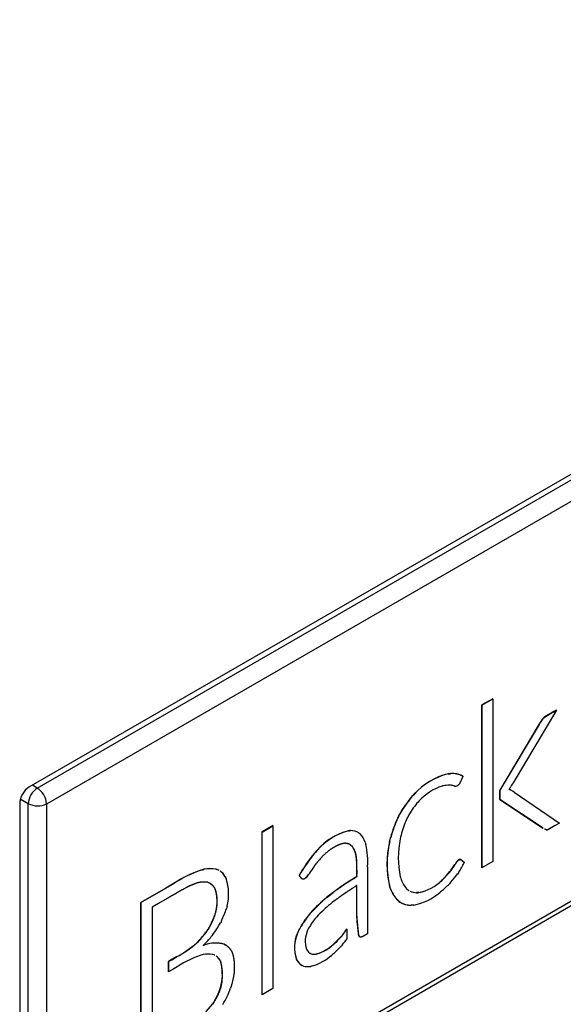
# Model space of a CAD drawing. Header units: millimetres. Extents: x 10 to 281, y 0 to 180.
# Tile 63 of 67: x 272.26 to 274.34, y 113.19 to 116.96. Entities that reach past the tile are written whole.
import ezdxf

# ---------------------------------------------------------------- set-up
doc = ezdxf.new("R2010")
doc.units = ezdxf.units.MM
doc.layers.add('134.134_BW4_CTM-', color=7, linetype='Continuous')
doc.layers.add('Standard', color=7, linetype='Continuous')

# ---------------------------------------------------------------- blocks, each defined once
blk = doc.blocks.new('SE')
at = {"layer": '134.134_BW4_CTM-', "color": 7, "linetype": 'Continuous'}
for p, q in [((91.2245, 47.5139), (82.8594, 42.6844)), ((82.8916, 42.6813), (90.79, 47.2414)), ((82.9274, 42.6206), (90.825, 47.1803)), ((82.9164, 41.0641), (90.8148, 45.6243)), ((90.825, 45.647), (82.9274, 41.0873)), ((84.6363, 43.0238), (84.5945, 42.9997)), ((84.5952, 42.9993), (84.637, 43.0234)), ((84.637, 43.0234), (84.6363, 43.0238)), ((84.637, 43.0234), (84.637, 42.4002)), ((84.5945, 42.9997), (84.5945, 42.3764)), ((84.5952, 42.9993), (84.5945, 42.9997)), ((84.5952, 42.376), (84.5952, 42.9993)), ((84.8802, 42.9793), (84.7142, 42.7013)), ((84.8703, 42.9744), (84.8561, 42.9662)), ((84.8568, 42.9658), (84.8711, 42.974)), ((84.8795, 42.9797), (84.8703, 42.9744)), ((84.8711, 42.974), (84.8703, 42.9744)), ((84.8711, 42.974), (84.8802, 42.9793)), ((84.8802, 42.9793), (84.8795, 42.9797)), ((84.8275, 42.9461), (84.8267, 42.9451)), ((84.8274, 42.9447), (84.8267, 42.9451)), ((84.8274, 42.9447), (84.8282, 42.9457)), ((84.8284, 42.9472), (84.8275, 42.9461)), ((84.8282, 42.9457), (84.8275, 42.9461)), ((84.8282, 42.9457), (84.8291, 42.9468)), ((84.8291, 42.9468), (84.8284, 42.9472)), ((84.8568, 42.9658), (84.8561, 42.9662)), ((84.814, 42.9251), (84.6643, 42.6737)), ((84.665, 42.6733), (84.8147, 42.9246)), ((84.8187, 42.9329), (84.814, 42.9251)), ((84.8147, 42.9246), (84.814, 42.9251)), ((84.8147, 42.9246), (84.8194, 42.9325)), ((84.8194, 42.9325), (84.8187, 42.9329)), ((84.4695, 42.7362), (84.4647, 42.7357)), ((84.4654, 42.7353), (84.4647, 42.7357)), ((84.4654, 42.7353), (84.4702, 42.7358)), ((84.4743, 42.7367), (84.4695, 42.7362)), ((84.4702, 42.7358), (84.4695, 42.7362)), ((84.4702, 42.7358), (84.475, 42.7363)), ((84.475, 42.7363), (84.4743, 42.7367)), ((84.5203, 42.7279), (84.5204, 42.7278)), ((84.5211, 42.7275), (84.5219, 42.7272)), ((84.5219, 42.7272), (84.5211, 42.7275)), ((84.5219, 42.7272), (84.5212, 42.7276)), ((84.5225, 42.7267), (84.5218, 42.7271)), ((82.8916, 42.6813), (82.873, 42.6922)), ((84.4448, 42.6895), (84.4422, 42.6889)), ((84.4475, 42.6901), (84.4448, 42.6895)), ((84.4715, 42.6924), (84.4697, 42.6925)), ((84.4732, 42.6923), (84.4715, 42.6924)), ((84.4885, 42.6897), (84.4875, 42.6901)), ((84.4903, 42.6892), (84.4885, 42.6897)), ((84.5074, 42.6963), (84.5067, 42.6953)), ((84.5077, 42.6968), (84.5074, 42.6963)), ((84.6643, 42.6737), (84.6633, 42.6721)), ((84.6633, 42.6721), (84.6633, 42.6375)), ((84.664, 42.6717), (84.6633, 42.6721)), ((84.664, 42.6717), (84.665, 42.6733)), ((84.664, 42.6371), (84.664, 42.6717)), ((84.665, 42.6733), (84.6643, 42.6737)), ((84.6992, 42.6765), (84.6989, 42.676)), ((84.6989, 42.676), (84.6995, 42.6759)), ((84.6995, 42.6759), (84.699, 42.6762)), ((84.7025, 42.6817), (84.7023, 42.6812)), ((84.7031, 42.6826), (84.7025, 42.6817)), ((84.7045, 42.6742), (84.7041, 42.6745)), ((84.7048, 42.6741), (84.7041, 42.6745)), ((84.7052, 42.6738), (84.7045, 42.6742)), ((84.7052, 42.6738), (84.7045, 42.6742)), ((84.7048, 42.6741), (84.7052, 42.6738)), ((84.7059, 42.6734), (84.7052, 42.6738)), ((84.7052, 42.6738), (84.7059, 42.6734)), ((82.857, 42.6213), (82.8263, 42.6387)), ((84.3303, 42.653), (84.325, 42.6472)), ((84.3257, 42.6468), (84.325, 42.6472)), ((84.3257, 42.6468), (84.331, 42.6526)), ((84.3356, 42.6588), (84.3303, 42.653)), ((84.331, 42.6526), (84.3303, 42.653)), ((84.331, 42.6526), (84.3363, 42.6584)), ((84.3363, 42.6584), (84.3356, 42.6588)), ((84.6633, 42.6375), (84.8286, 42.5282)), ((84.664, 42.6371), (84.6633, 42.6375)), ((84.8293, 42.5278), (84.664, 42.6371)), ((84.7182, 42.6655), (84.8919, 42.5473)), ((82.8241, 42.6231), (82.8241, 41.0718)), ((82.857, 41.0863), (82.857, 42.6213)), ((82.9274, 41.0873), (82.9274, 42.6206)), ((84.3502, 42.6276), (84.3461, 42.6231)), ((84.3542, 42.6321), (84.3502, 42.6276)), ((84.2763, 42.5751), (84.2726, 42.568)), ((84.2733, 42.5676), (84.2726, 42.568)), ((84.2733, 42.5676), (84.277, 42.5747)), ((84.2799, 42.5822), (84.2763, 42.5751)), ((84.277, 42.5747), (84.2763, 42.5751)), ((84.277, 42.5747), (84.2806, 42.5818)), ((84.2806, 42.5818), (84.2799, 42.5822)), ((84.3092, 42.567), (84.3064, 42.5614)), ((84.3119, 42.5726), (84.3092, 42.567)), ((83.7938, 42.5374), (83.7519, 42.5132)), ((83.7526, 42.5128), (83.7945, 42.537)), ((83.7945, 42.537), (83.7938, 42.5374)), ((83.7945, 42.537), (83.7945, 41.9138)), ((84.8293, 42.5278), (84.8286, 42.5282)), ((84.8919, 42.5473), (84.8729, 42.5364)), ((83.7519, 42.5132), (83.7519, 41.89)), ((83.7526, 42.5128), (83.7519, 42.5132)), ((83.7526, 41.8896), (83.7526, 42.5128)), ((84.0871, 42.5183), (84.0833, 42.5179)), ((84.084, 42.5175), (84.0833, 42.5179)), ((84.084, 42.5175), (84.0878, 42.5178)), ((84.091, 42.5186), (84.0871, 42.5183)), ((84.0878, 42.5178), (84.0871, 42.5183)), ((84.0878, 42.5178), (84.0917, 42.5182)), ((84.0917, 42.5182), (84.091, 42.5186)), ((84.1238, 42.5095), (84.1231, 42.5099)), ((84.1238, 42.5095), (84.1289, 42.5054)), ((84.2428, 42.4843), (84.2409, 42.4763)), ((84.2416, 42.4759), (84.2435, 42.4839)), ((84.2447, 42.4923), (84.2428, 42.4843)), ((84.2435, 42.4839), (84.2428, 42.4843)), ((84.2435, 42.4839), (84.2454, 42.4919)), ((84.2454, 42.4919), (84.2447, 42.4923)), ((84.2836, 42.4937), (84.2822, 42.4871)), ((84.2851, 42.5002), (84.2836, 42.4937)), ((84.0908, 42.4641), (84.0962, 42.4594)), ((84.0969, 42.459), (84.0915, 42.4637)), ((84.0969, 42.459), (84.0962, 42.4594)), ((84.148, 42.4738), (84.1506, 42.4653)), ((84.2416, 42.4759), (84.2409, 42.4763)), ((83.9588, 42.4378), (83.9533, 42.4317)), ((83.954, 42.4313), (83.9533, 42.4317)), ((83.954, 42.4313), (83.9595, 42.4374)), ((83.9643, 42.4439), (83.9588, 42.4378)), ((83.9595, 42.4374), (83.9588, 42.4378)), ((83.9595, 42.4374), (83.965, 42.4435)), ((83.965, 42.4435), (83.9643, 42.4439)), ((83.9854, 42.4211), (83.9823, 42.4179)), ((83.9885, 42.4243), (83.9854, 42.4211)), ((83.5291, 42.3699), (83.5235, 42.3684)), ((83.5298, 42.3695), (83.5291, 42.3699)), ((83.5796, 42.3696), (83.5759, 42.3709)), ((83.5766, 42.3705), (83.5759, 42.3709)), ((83.5766, 42.3705), (83.5803, 42.3692)), ((83.5833, 42.3683), (83.5796, 42.3696)), ((83.5803, 42.3692), (83.5796, 42.3696)), ((83.9539, 42.3842), (83.9518, 42.3813)), ((83.9561, 42.3871), (83.9539, 42.3842)), ((84.157, 42.3796), (84.157, 42.3442)), ((84.4925, 42.3902), (84.4914, 42.3883)), ((84.4921, 42.3879), (84.4914, 42.3883)), ((84.4921, 42.3879), (84.4932, 42.3898)), ((84.4939, 42.3924), (84.4925, 42.3902)), ((84.4932, 42.3898), (84.4925, 42.3902)), ((84.4932, 42.3898), (84.4946, 42.3919)), ((84.4946, 42.3919), (84.4939, 42.3924)), ((84.5057, 42.4061), (84.5048, 42.4056)), ((84.5055, 42.4052), (84.5048, 42.4056)), ((84.5055, 42.4052), (84.5064, 42.4057)), ((84.5068, 42.4067), (84.5057, 42.4061)), ((84.5064, 42.4057), (84.5057, 42.4061)), ((84.5064, 42.4057), (84.5075, 42.4063)), ((84.5075, 42.4063), (84.5068, 42.4067)), ((84.5952, 42.376), (84.5945, 42.3764)), ((84.637, 42.4002), (84.5952, 42.376)), ((83.5235, 42.3684), (83.5179, 42.3669)), ((83.5186, 42.3665), (83.5179, 42.3669)), ((83.5186, 42.3665), (83.5242, 42.368)), ((83.5242, 42.368), (83.5235, 42.3684)), ((83.5242, 42.368), (83.5298, 42.3695)), ((83.5803, 42.3692), (83.584, 42.3679)), ((83.584, 42.3679), (83.5833, 42.3683)), ((83.6119, 42.3417), (83.6137, 42.3378)), ((83.6137, 42.3378), (83.6155, 42.334)), ((83.8954, 42.3465), (83.8946, 42.3469)), ((83.9328, 42.3532), (83.9313, 42.3507)), ((83.9342, 42.3554), (83.9328, 42.3532)), ((84.157, 42.3442), (84.157, 42.123)), ((84.2823, 42.3411), (84.2838, 42.3362)), ((84.2838, 42.3362), (84.2853, 42.3314)), ((84.4477, 42.3341), (84.4448, 42.3312)), ((84.4455, 42.3308), (84.4485, 42.3337)), ((84.4485, 42.3337), (84.4477, 42.3341)), ((84.4742, 42.3639), (84.4723, 42.3614)), ((84.473, 42.361), (84.4723, 42.3614)), ((84.473, 42.361), (84.4749, 42.3635)), ((84.4761, 42.3664), (84.4742, 42.3639)), ((84.4749, 42.3635), (84.4742, 42.3639)), ((84.4749, 42.3635), (84.4768, 42.366)), ((84.4768, 42.366), (84.4761, 42.3664)), ((84.5037, 42.3552), (84.5015, 42.352)), ((84.506, 42.3584), (84.5037, 42.3552)), ((83.3837, 42.2983), (83.288, 42.243)), ((83.2887, 42.2426), (83.3844, 42.2979)), ((83.416, 42.3169), (83.3837, 42.2983)), ((83.3844, 42.2979), (83.3837, 42.2983)), ((83.3844, 42.2979), (83.4167, 42.3165)), ((83.4167, 42.3165), (83.416, 42.3169)), ((83.5477, 42.3188), (83.5436, 42.3203)), ((83.5518, 42.3173), (83.5477, 42.3188)), ((84.2414, 42.3043), (84.2434, 42.2985)), ((84.2421, 42.3039), (84.2414, 42.3043)), ((84.2441, 42.2981), (84.2421, 42.3039)), ((84.2434, 42.2985), (84.2454, 42.2927)), ((84.2441, 42.2981), (84.2434, 42.2985)), ((84.2461, 42.2923), (84.2441, 42.2981)), ((84.3066, 42.2953), (84.3094, 42.293)), ((84.4448, 42.3312), (84.4418, 42.3283)), ((84.4425, 42.3279), (84.4418, 42.3283)), ((84.4425, 42.3279), (84.4455, 42.3308)), ((84.4455, 42.3308), (84.4448, 42.3312)), ((84.4734, 42.3178), (84.4707, 42.3148)), ((84.4762, 42.3208), (84.4734, 42.3178)), ((83.3885, 42.2579), (83.3554, 42.2388)), ((84.0163, 42.2752), (84.0013, 42.2631)), ((84.002, 42.2627), (84.0013, 42.2631)), ((84.002, 42.2627), (84.017, 42.2748)), ((84.017, 42.2748), (84.0163, 42.2752)), ((84.2461, 42.2923), (84.2454, 42.2927)), ((84.3094, 42.293), (84.3121, 42.2906)), ((84.3485, 42.2807), (84.3446, 42.2805)), ((84.3453, 42.2801), (84.3446, 42.2805)), ((84.3453, 42.2801), (84.3492, 42.2803)), ((84.3524, 42.2809), (84.3485, 42.2807)), ((84.3492, 42.2803), (84.3485, 42.2807)), ((84.3492, 42.2803), (84.3531, 42.2805)), ((84.3531, 42.2805), (84.3524, 42.2809)), ((84.437, 42.2837), (84.4337, 42.281)), ((84.4403, 42.2864), (84.437, 42.2837)), ((83.288, 42.243), (83.288, 41.6222)), ((83.2887, 42.2426), (83.288, 42.243)), ((83.2887, 41.6217), (83.2887, 42.2426)), ((83.3554, 42.2388), (83.3321, 42.2254)), ((83.3321, 42.2254), (83.3323, 41.6469)), ((83.6172, 42.2244), (83.6159, 42.2199)), ((83.6184, 42.229), (83.6172, 42.2244)), ((84.0276, 42.2473), (84.0213, 42.2424)), ((84.0338, 42.252), (84.0276, 42.2473)), ((84.1151, 42.2249), (84.1151, 42.1989)), ((84.1158, 42.2245), (84.1151, 42.2249)), ((84.1159, 42.1985), (84.1158, 42.2245)), ((84.2735, 42.2499), (84.2771, 42.2471)), ((84.2742, 42.2495), (84.2735, 42.2499)), ((84.2778, 42.2467), (84.2742, 42.2495)), ((84.2771, 42.2471), (84.2806, 42.2444)), ((84.2778, 42.2467), (84.2771, 42.2471)), ((84.2814, 42.244), (84.2778, 42.2467)), ((84.2814, 42.244), (84.2806, 42.2444)), ((84.3296, 42.2323), (84.3246, 42.232)), ((84.3346, 42.2327), (84.3296, 42.2323)), ((83.5722, 42.1975), (83.5709, 42.1932)), ((83.5716, 42.1928), (83.5709, 42.1932)), ((83.5716, 42.1928), (83.5729, 42.1971)), ((83.5735, 42.2019), (83.5722, 42.1975)), ((83.5729, 42.1971), (83.5722, 42.1975)), ((83.5729, 42.1971), (83.5742, 42.2015)), ((83.5742, 42.2015), (83.5735, 42.2019)), ((83.9389, 42.2037), (83.9292, 42.1922)), ((83.9299, 42.1918), (83.9292, 42.1922)), ((83.9299, 42.1918), (83.9396, 42.2033)), ((83.9396, 42.2033), (83.9389, 42.2037)), ((83.969, 42.1952), (83.9609, 42.1863)), ((84.1151, 42.1989), (84.1169, 42.1658)), ((84.1159, 42.1985), (84.1151, 42.1989)), ((84.1176, 42.1654), (84.1159, 42.1985)), ((83.5484, 42.1447), (83.5456, 42.1403)), ((83.5464, 42.1399), (83.5491, 42.1443)), ((83.551, 42.1491), (83.5484, 42.1447)), ((83.5491, 42.1443), (83.5484, 42.1447)), ((83.5491, 42.1443), (83.5517, 42.1487)), ((83.5517, 42.1487), (83.551, 42.1491)), ((83.5954, 42.1692), (83.5931, 42.1646)), ((83.5978, 42.1738), (83.5954, 42.1692)), ((83.9312, 42.1442), (83.9274, 42.1363)), ((84.1176, 42.1654), (84.1169, 42.1658)), ((84.1179, 42.1658), (84.1176, 42.1654)), ((83.5464, 42.1399), (83.5456, 42.1403)), ((83.5607, 42.1152), (83.5581, 42.112)), ((83.5641, 42.1196), (83.5607, 42.1152)), ((83.893, 42.1363), (83.8883, 42.1255)), ((83.889, 42.1251), (83.8883, 42.1255)), ((83.889, 42.1251), (83.8937, 42.1359)), ((83.8937, 42.1359), (83.893, 42.1363)), ((84.061, 42.1188), (84.0584, 42.1156)), ((84.0591, 42.1152), (84.0584, 42.1156)), ((84.0591, 42.1152), (84.0617, 42.1183)), ((84.0617, 42.1183), (84.061, 42.1188)), ((84.077, 42.1415), (84.0744, 42.1377)), ((84.0752, 42.1373), (84.0744, 42.1377)), ((84.0752, 42.1373), (84.0777, 42.1411)), ((84.0777, 42.1411), (84.077, 42.1415)), ((84.0777, 42.1411), (84.0777, 42.1017)), ((83.5066, 42.0927), (83.5023, 42.0885)), ((83.503, 42.0881), (83.5023, 42.0885)), ((83.503, 42.0881), (83.5073, 42.0923)), ((83.5108, 42.0969), (83.5066, 42.0927)), ((83.5073, 42.0923), (83.5066, 42.0927)), ((83.5073, 42.0923), (83.5115, 42.0965)), ((83.5115, 42.0965), (83.5108, 42.0969)), ((83.53, 42.081), (83.5269, 42.0781)), ((83.5269, 42.0781), (83.5336, 42.0804)), ((83.5329, 42.0809), (83.528, 42.0791)), ((83.5336, 42.0804), (83.5329, 42.0809)), ((83.611, 42.0811), (83.6072, 42.0831)), ((83.6079, 42.0827), (83.6072, 42.0831)), ((83.6079, 42.0827), (83.6117, 42.0807)), ((83.6153, 42.0788), (83.611, 42.0811)), ((83.6117, 42.0807), (83.611, 42.0811)), ((83.6117, 42.0807), (83.616, 42.0784)), ((83.616, 42.0784), (83.6153, 42.0788)), ((84.0279, 42.0848), (84.0249, 42.0822)), ((84.0256, 42.0818), (84.0249, 42.0822)), ((84.0256, 42.0818), (84.0286, 42.0844)), ((84.0307, 42.0873), (84.0279, 42.0848)), ((84.0286, 42.0844), (84.0279, 42.0848)), ((84.0286, 42.0844), (84.0314, 42.0869)), ((84.0314, 42.0869), (84.0307, 42.0873)), ((84.0611, 42.0815), (84.0567, 42.0765)), ((83.424, 42.0344), (83.4057, 42.0239)), ((83.4064, 42.0235), (83.4247, 42.034)), ((83.4247, 42.034), (83.424, 42.0344)), ((83.5227, 42.0424), (83.5184, 42.0413)), ((83.527, 42.0434), (83.5227, 42.0424)), ((83.5659, 42.043), (83.563, 42.044)), ((83.5688, 42.0421), (83.5659, 42.043)), ((83.923, 42.0643), (83.925, 42.0604)), ((83.9404, 42.0462), (83.9373, 42.0476)), ((83.938, 42.0472), (83.9373, 42.0476)), ((83.938, 42.0472), (83.9412, 42.0458)), ((83.9412, 42.0458), (83.9404, 42.0462)), ((83.9635, 42.0462), (83.9592, 42.0452)), ((83.96, 42.0448), (83.9592, 42.0452)), ((83.96, 42.0448), (83.9642, 42.0458)), ((83.9642, 42.0458), (83.9635, 42.0462)), ((84.0231, 42.0439), (84.0198, 42.0412)), ((84.0263, 42.0466), (84.0231, 42.0439)), ((83.4057, 42.0239), (83.3941, 42.0172)), ((83.3941, 42.0172), (83.3941, 41.9775)), ((83.3948, 42.0168), (83.3941, 42.0172)), ((83.3948, 42.0168), (83.4064, 42.0235)), ((83.3948, 41.9771), (83.3948, 42.0168)), ((83.4064, 42.0235), (83.4057, 42.0239)), ((83.5904, 42.0235), (83.592, 42.0207)), ((83.5911, 42.0231), (83.5904, 42.0235)), ((83.5927, 42.0202), (83.5911, 42.0231)), ((83.592, 42.0207), (83.5935, 42.0178)), ((83.5927, 42.0202), (83.592, 42.0207)), ((83.5942, 42.0174), (83.5927, 42.0202)), ((83.5942, 42.0174), (83.5935, 42.0178)), ((83.8839, 42.0259), (83.8868, 42.0204)), ((83.8846, 42.0255), (83.8839, 42.0259)), ((83.8875, 42.0199), (83.8846, 42.0255)), ((83.8875, 42.0199), (83.8868, 42.0204)), ((83.9068, 42.0013), (83.9061, 42.0017)), ((83.9116, 41.9994), (83.9068, 42.0013)), ((83.9453, 41.9995), (83.9392, 41.9981)), ((83.3948, 41.9771), (83.3941, 41.9775)), ((83.4149, 41.9887), (83.3948, 41.9771)), ((83.6342, 41.9209), (83.6321, 41.9144)), ((83.6362, 41.9274), (83.6342, 41.9209)), ((83.7526, 41.8896), (83.7519, 41.89)), ((83.7945, 41.9138), (83.7526, 41.8896)), ((83.5667, 41.8598), (83.5623, 41.8531)), ((83.563, 41.8527), (83.5623, 41.8531)), ((83.563, 41.8527), (83.5674, 41.8594)), ((83.571, 41.8665), (83.5667, 41.8598)), ((83.5674, 41.8594), (83.5667, 41.8598)), ((83.5674, 41.8594), (83.5717, 41.8661)), ((83.5717, 41.8661), (83.571, 41.8665))]:
    blk.add_line(p, q, dxfattribs=at)
for centre, radius, start, end in [((84.9133, 42.8793), 0.1088, 142.7656, 150.4887), ((84.914, 42.8789), 0.1088, 142.7656, 150.4887), ((84.5271, 42.4844), 0.259, 103.9323, 137.6563), ((84.5278, 42.484), 0.259, 103.9323, 137.6563), ((84.4814, 42.6487), 0.0883, 63.2629, 94.6267), ((84.4822, 42.6495), 0.0871, 63.5301, 94.7654), ((82.9333, 42.6172), 0.0765, 123.099, 176.901), ((82.8475, 42.6144), 0.0801, 4.4668, 56.6388), ((84.5101, 42.4872), 0.2129, 108.6156, 137.1025), ((84.4724, 42.5636), 0.1289, 91.1801, 101.1358), ((84.4664, 42.6011), 0.0914, 76.6746, 85.7013), ((84.4931, 42.7067), 0.0178, 260.7203, 319.83), ((84.6935, 42.653), 0.024, 63.95, 76.6741), ((84.6019, 42.7427), 0.1177, 325.7583, 328.4814), ((84.6942, 42.6525), 0.024, 63.95, 77.3683), ((85.6965, 42.108), 1.1476, 148.8681, 149.9539), ((84.6178, 42.523), 0.1743, 54.8329, 59.6145), ((84.6709, 42.3592), 0.4501, 140.2159, 150.2985), ((84.6716, 42.3587), 0.4501, 140.2159, 150.2985), ((82.8929, 42.6943), 0.0813, 243.7996, 295.0948), ((84.6022, 42.4131), 0.3313, 140.6391, 151.2046), ((84.729, 42.3568), 0.5028, 155.1695, 164.3752), ((84.7297, 42.3564), 0.5028, 155.1695, 164.3752), ((84.6803, 42.3969), 0.4084, 156.2525, 165.3519), ((84.1439, 42.2877), 0.2381, 104.7538, 138.9914), ((84.1446, 42.2872), 0.2381, 104.7538, 138.9914), ((84.091, 42.4548), 0.0638, 59.7558, 90.0368), ((84.0917, 42.4544), 0.0638, 59.7558, 90.0368), ((84.0596, 42.4418), 0.0941, 19.8472, 42.4968), ((84.6268, 42.4145), 0.3522, 168.1045, 192.0217), ((83.8422, 42.3993), 0.3154, 356.4257, 12.0928), ((84.608, 42.3914), 0.3768, 166.9626, 193.3595), ((84.6087, 42.3909), 0.3768, 166.9626, 193.3595), ((84.3753, 42.0769), 0.5513, 139.9426, 150.6746), ((84.376, 42.0765), 0.5513, 139.9426, 150.6746), ((84.3059, 42.1151), 0.4431, 136.8986, 142.1335), ((83.555, 42.2514), 0.1213, 80.0786, 102.3444), ((83.5557, 42.251), 0.1213, 80.0786, 102.3444), ((84.4439, 42.0272), 0.6063, 144.2679, 147.2221), ((84.1569, 42.606), 0.3991, 323.1036, 326.9408), ((84.1576, 42.6056), 0.3991, 323.1036, 326.9408), ((84.5445, 42.3616), 0.0592, 132.0853, 148.7247), ((84.5452, 42.3612), 0.0592, 132.0853, 148.7247), ((84.3272, 42.4844), 0.2187, 324.8267, 335.9073), ((83.6789, 41.9103), 0.4842, 109.4189, 122.8775), ((83.6796, 41.9099), 0.4842, 109.4189, 122.8775), ((83.5511, 42.3061), 0.07, 58.1698, 62.6417), ((83.5519, 42.3057), 0.07, 58.5112, 62.6417), ((83.5519, 42.3057), 0.07, 30.978, 54.7969), ((83.5511, 42.3061), 0.07, 30.978, 52.6384), ((83.4439, 42.2767), 0.1809, 344.6994, 18.4399), ((84.1741, 42.605), 0.385, 315.2973, 320.7553), ((84.1748, 42.6045), 0.385, 315.2973, 320.7553), ((84.1603, 42.6024), 0.4232, 318.2877, 323.7275), ((84.3914, 42.3697), 0.1128, 199.8447, 221.2559), ((84.3146, 42.4604), 0.1834, 281.8887, 313.9438), ((84.3153, 42.46), 0.1834, 281.8887, 313.9438), ((84.1493, 42.6282), 0.4489, 310.3993, 315.7174), ((84.4517, 41.7277), 0.6997, 130.0733, 137.1355), ((84.4524, 41.7273), 0.6997, 130.0733, 137.1355), ((84.3679, 42.3423), 0.1321, 202.0601, 224.4076), ((84.3686, 42.3419), 0.1321, 202.0601, 224.4076), ((84.3477, 42.348), 0.0676, 237.4696, 241.6168), ((84.3484, 42.3476), 0.0676, 237.4696, 241.316), ((84.3484, 42.3476), 0.0676, 244.8762, 267.3421), ((84.3477, 42.348), 0.0676, 246.5334, 267.3421), ((84.2912, 42.4474), 0.219, 281.4163, 310.5946), ((83.2708, 42.3292), 0.362, 334.5897, 342.4298), ((84.4105, 41.758), 0.6214, 128.7759, 135.2748), ((84.3261, 42.324), 0.0916, 240.2815, 268.6239), ((84.3268, 42.3236), 0.0916, 240.2815, 268.6239), ((83.3106, 42.2842), 0.2758, 330.6794, 340.731), ((83.3113, 42.2838), 0.2758, 330.6794, 340.731), ((84.201, 41.9766), 0.347, 141.583, 152.6013), ((84.2017, 41.9762), 0.347, 141.583, 152.6013), ((84.1663, 42.0097), 0.2709, 139.3133, 150.2322), ((83.2218, 42.3717), 0.4251, 323.6228, 330.8473), ((83.2583, 42.3354), 0.3474, 316.6364, 325.8235), ((83.259, 42.335), 0.3474, 316.6364, 325.8235), ((83.228, 42.3843), 0.4279, 314.8813, 320.4812), ((84.0103, 42.0702), 0.1339, 155.5932, 199.3237), ((84.011, 42.0698), 0.1339, 155.5932, 199.3237), ((84.0168, 42.0947), 0.0986, 155.0537, 197.9851), ((83.7651, 42.3739), 0.3908, 312.8227, 318.6287), ((83.7658, 42.3735), 0.3908, 312.8227, 318.6287), ((83.92, 42.233), 0.1815, 320.984, 328.3151), ((83.9207, 42.2326), 0.1815, 320.984, 328.3151), ((83.2522, 42.3669), 0.3742, 297.3214, 311.9401), ((83.2529, 42.3665), 0.3742, 297.3214, 311.9401), ((83.5737, 41.962), 0.1256, 74.5471, 108.9384), ((83.5744, 41.9616), 0.1256, 74.5471, 108.9384), ((83.9087, 42.21), 0.1728, 288.5228, 312.3007), ((83.9094, 42.2096), 0.1728, 288.5228, 312.3007), ((83.7627, 42.3449), 0.3981, 311.4759, 317.6095), ((83.7003, 42.3957), 0.4784, 318.9512, 322.08), ((83.6823, 41.5908), 0.4794, 109.9994, 123.9035), ((83.5465, 41.946), 0.0993, 80.4122, 101.3451), ((83.544, 41.9916), 0.0563, 61.3108, 64.6633), ((83.5447, 41.9912), 0.0563, 61.0015, 64.6633), ((83.5447, 41.9912), 0.0563, 34.5134, 54.9804), ((83.544, 41.9916), 0.0563, 34.5134, 53.6189), ((83.9586, 42.0804), 0.0391, 210.7918, 238.1701), ((83.9523, 42.0892), 0.0445, 254.5919, 278.9908), ((83.953, 42.0888), 0.0445, 254.5919, 278.9908), ((83.8832, 42.1979), 0.2079, 287.3777, 311.0704), ((83.4173, 41.9667), 0.1835, 326.8936, 16.1641), ((83.418, 41.9663), 0.1835, 326.8936, 16.1641), ((83.9339, 42.0499), 0.0556, 212.0922, 240.0111), ((83.9347, 42.0495), 0.0556, 212.0922, 240.0111), ((83.9287, 42.0677), 0.0704, 255.9947, 278.5782), ((83.278, 42.0454), 0.3776, 329.1763, 339.6976), ((83.2548, 42.0964), 0.3922, 294.4448, 321.6484)]:
    blk.add_arc(centre, radius, start, end, dxfattribs=at)
blk.add_ellipse((82.8594, 42.6435), major_axis=(-0.025, -0.0433), ratio=0.57735, start_param=3.926991, end_param=5.497787, dxfattribs=at)
for points, knots in [([(84.8561, 42.9662), (84.8486, 42.9618), (84.845, 42.9598), (84.8414, 42.9577), (84.8406, 42.9572), (84.8397, 42.9568), (84.8363, 42.9545), (84.8328, 42.9523), (84.8284, 42.9472)], [0, 0, 0, 0.394681, 0.394681, 0.55144, 0.55144, 0.704611, 0.704611, 1, 1, 1]), ([(84.8291, 42.9468), (84.8335, 42.9518), (84.837, 42.9541), (84.8405, 42.9563), (84.8413, 42.9568), (84.8422, 42.9573), (84.8457, 42.9594), (84.8493, 42.9614), (84.8568, 42.9658)], [0, 0, 0, 0.295389, 0.295389, 0.44856, 0.44856, 0.605319, 0.605319, 1, 1, 1]), ([(84.5225, 42.7267), (84.5216, 42.7246), (84.5193, 42.7197), (84.517, 42.7148), (84.5146, 42.7096), (84.5121, 42.7044), (84.5109, 42.7018), (84.5096, 42.6992), (84.5077, 42.6968)], [0, 0, 0, 0.230611, 0.230611, 0.563589, 0.563589, 0.821104, 0.821104, 1, 1, 1]), ([(84.8729, 42.5364), (84.8643, 42.5314), (84.8598, 42.5288), (84.8553, 42.5262), (84.8504, 42.5232), (84.8456, 42.5202), (84.8411, 42.5217), (84.8366, 42.5232), (84.8359, 42.5236), (84.8355, 42.5238), (84.8349, 42.5242)], [0, 0, 0, 0.320648, 0.320648, 0.548858, 0.548858, 0.796456, 0.796456, 0.959594, 0.959594, 1, 1, 1]), ([(84.8407, 42.522), (84.845, 42.5207), (84.8497, 42.5236), (84.8546, 42.5266), (84.8591, 42.5292), (84.8636, 42.5318), (84.8722, 42.5368)], [0, 0, 0, 0.303312, 0.303312, 0.592988, 0.592988, 1, 1, 1]), ([(84.0915, 42.4637), (84.0764, 42.4718), (84.0636, 42.4688), (84.0507, 42.4658), (84.0391, 42.46), (84.0274, 42.4542), (84.0166, 42.4471), (84.0058, 42.44), (83.9885, 42.4243)], [0, 0, 0, 0.307143, 0.307143, 0.534368, 0.534368, 0.738807, 0.738807, 1, 1, 1]), ([(84.0962, 42.4594), (84.108, 42.444), (84.1111, 42.4284), (84.1141, 42.4127), (84.1146, 42.3978), (84.1151, 42.3829), (84.1151, 42.3778), (84.1151, 42.3727), (84.1152, 42.3634), (84.1153, 42.3541), (84.1151, 42.3492), (84.1148, 42.3443), (84.1162, 42.3439), (84.1176, 42.3435), (84.0957, 42.3302), (84.0737, 42.317), (84.057, 42.3052), (84.0403, 42.2934), (84.0163, 42.2752)], [0, 0, 0, 0.175046, 0.175046, 0.307741, 0.307741, 0.389609, 0.389609, 0.44787, 0.44787, 0.504832, 0.504832, 0.530512, 0.530512, 0.628085, 0.628085, 0.808591, 0.808591, 1, 1, 1]), ([(84.017, 42.2748), (84.041, 42.293), (84.0577, 42.3048), (84.0744, 42.3165), (84.0964, 42.3298), (84.1183, 42.343), (84.1169, 42.3435), (84.1155, 42.3439), (84.1158, 42.3488), (84.116, 42.3537), (84.1159, 42.363), (84.1158, 42.3723), (84.1158, 42.3774), (84.1158, 42.3825), (84.1153, 42.3974), (84.1148, 42.4123), (84.1118, 42.428), (84.1087, 42.4436), (84.0969, 42.459)], [0, 0, 0, 0.191409, 0.191409, 0.371915, 0.371915, 0.469488, 0.469488, 0.495168, 0.495168, 0.55213, 0.55213, 0.610391, 0.610391, 0.692259, 0.692259, 0.824954, 0.824954, 1, 1, 1]), ([(84.5269, 42.3951), (84.526, 42.3974), (84.5236, 42.3994), (84.5213, 42.4013), (84.5189, 42.4033), (84.5166, 42.4052), (84.5162, 42.4056), (84.5157, 42.4061), (84.5137, 42.4074), (84.5117, 42.4088), (84.5068, 42.4067)], [0, 0, 0, 0.184217, 0.184217, 0.444508, 0.444508, 0.600526, 0.600526, 0.730866, 0.730866, 1, 1, 1]), ([(84.5075, 42.4063), (84.5124, 42.4084), (84.5144, 42.407), (84.5164, 42.4056), (84.5169, 42.4052), (84.5173, 42.4048), (84.5197, 42.4029), (84.522, 42.4009), (84.5243, 42.399), (84.5267, 42.397), (84.5269, 42.3951)], [0, 0, 0, 0.269134, 0.269134, 0.399474, 0.399474, 0.555492, 0.555492, 0.815783, 0.815783, 1, 1, 1]), ([(83.9313, 42.3507), (83.9239, 42.3398), (83.9205, 42.337), (83.917, 42.3343), (83.9126, 42.3324), (83.9082, 42.3306), (83.9055, 42.3333), (83.9028, 42.3361), (83.901, 42.3387), (83.8992, 42.3412), (83.8976, 42.3434), (83.896, 42.3456), (83.8954, 42.3465)], [0, 0, 0, 0.26111, 0.26111, 0.424218, 0.424218, 0.601555, 0.601555, 0.770783, 0.770783, 0.909453, 0.909453, 1, 1, 1]), ([(83.9146, 42.3341), (83.9174, 42.3355), (83.9198, 42.3374), (83.9232, 42.3402), (83.9306, 42.3511)], [0, 0, 0, 0.29872, 0.29872, 1, 1, 1]), ([(83.5436, 42.3203), (83.5196, 42.3234), (83.4994, 42.3161), (83.4791, 42.3088), (83.4616, 42.2994), (83.4441, 42.2901), (83.4435, 42.2897), (83.4429, 42.2893), (83.4371, 42.286), (83.4313, 42.2827), (83.4177, 42.2748), (83.4041, 42.267), (83.3885, 42.2579)], [0, 0, 0, 0.302264, 0.302264, 0.541149, 0.541149, 0.654812, 0.654812, 0.694729, 0.694729, 0.816263, 0.816263, 1, 1, 1]), ([(83.5511, 42.3177), (83.569, 42.3062), (83.5737, 42.2908), (83.5783, 42.2754), (83.5793, 42.2587), (83.5803, 42.242), (83.5797, 42.2371), (83.5791, 42.2321), (83.5779, 42.2234), (83.5766, 42.2146), (83.5735, 42.2019)], [0, 0, 0, 0.347556, 0.347556, 0.607793, 0.607793, 0.76595, 0.76595, 0.858428, 0.858428, 1, 1, 1]), ([(83.5742, 42.2015), (83.5774, 42.2142), (83.5786, 42.223), (83.5798, 42.2317), (83.5804, 42.2366), (83.581, 42.2416), (83.58, 42.2583), (83.579, 42.275), (83.5744, 42.2904), (83.5697, 42.3058), (83.5518, 42.3173)], [0, 0, 0, 0.141572, 0.141572, 0.23405, 0.23405, 0.392207, 0.392207, 0.652444, 0.652444, 1, 1, 1]), ([(84.1158, 42.2245), (84.1158, 42.2377), (84.1158, 42.2528), (84.1158, 42.268), (84.1159, 42.2812), (84.1159, 42.2945), (84.1158, 42.2999), (84.1157, 42.3054), (84.1164, 42.3075), (84.117, 42.3096), (84.0992, 42.2975), (84.0813, 42.2854), (84.0676, 42.2761), (84.0538, 42.2669), (84.0338, 42.252)], [0, 0, 0, 0.158555, 0.158555, 0.317137, 0.317137, 0.42181, 0.42181, 0.462722, 0.462722, 0.575814, 0.575814, 0.780585, 0.780585, 1, 1, 1]), ([(84.1151, 42.2736), (84.1151, 42.2639), (84.1151, 42.2532), (84.1151, 42.2381), (84.1151, 42.2249)], [0, 0, 0, 0.413053, 0.413053, 1, 1, 1]), ([(84.1172, 42.1662), (84.1175, 42.1631), (84.1183, 42.1551), (84.1191, 42.147), (84.12, 42.1379), (84.121, 42.1287), (84.1214, 42.1244), (84.1219, 42.1201), (84.1235, 42.1158), (84.1236, 42.1155), (84.1237, 42.1152)], [0, 0, 0, 0.213431, 0.213431, 0.544654, 0.544654, 0.804293, 0.804293, 0.987189, 0.987189, 1, 1, 1]), ([(84.157, 42.123), (84.1555, 42.1222), (84.152, 42.1202), (84.1485, 42.1181), (84.1442, 42.1156), (84.1399, 42.1131), (84.1355, 42.1113), (84.1311, 42.1094), (84.1285, 42.1103), (84.1258, 42.1111), (84.1242, 42.1154), (84.1226, 42.1197), (84.1221, 42.124), (84.1217, 42.1283), (84.1207, 42.1375), (84.1198, 42.1466), (84.119, 42.1547), (84.1182, 42.1627), (84.1179, 42.1658)], [0, 0, 0, 0.059278, 0.059278, 0.151493, 0.151493, 0.25451, 0.25451, 0.34494, 0.34494, 0.439258, 0.439258, 0.543147, 0.543147, 0.690626, 0.690626, 0.878767, 0.878767, 1, 1, 1]), ([(83.616, 42.0784), (83.635, 42.0634), (83.6399, 42.0463), (83.6448, 42.0292), (83.6459, 42.0125), (83.647, 41.9957), (83.6458, 41.9785), (83.6446, 41.9613), (83.6362, 41.9274)], [0, 0, 0, 0.311886, 0.311886, 0.531764, 0.531764, 0.728144, 0.728144, 1, 1, 1])]:
    blk.add_open_spline(points, degree=2, knots=knots, dxfattribs=at)

msp = doc.modelspace()

# ---------------------------------------------------------------- block references
at = {"layer": 'Standard', "color": 7}
msp.add_blockref('SE', (189.432, 71.3356), dxfattribs=at)

doc.saveas('drawing.dxf')
